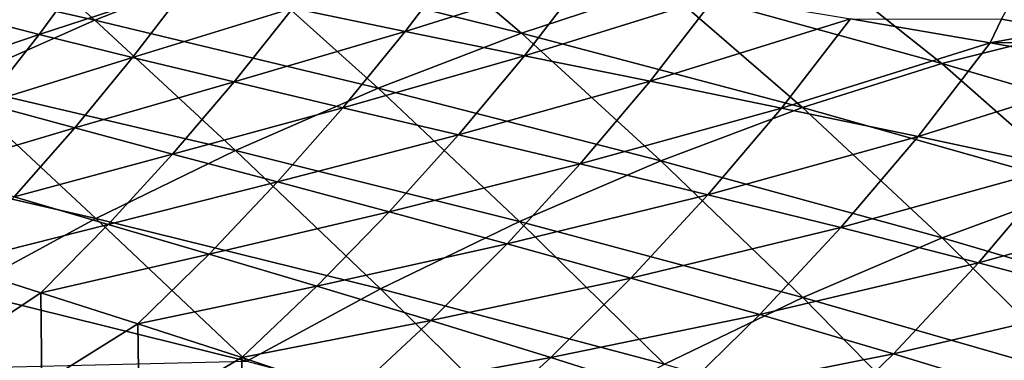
# Model space of a CAD drawing. Header units: metres. Extents: x -92 to 264, y -100 to 50.
# Tile 247 of 256: x 220.58 to 231.22, y 10.71 to 14.38. Entities that reach past the tile are written whole.
import ezdxf

# ---------------------------------------------------------------- set-up
doc = ezdxf.new("R2010")
doc.units = ezdxf.units.M
doc.layers.add('solid_21062050_01', color=7, linetype='CONTINUOUS')

msp = doc.modelspace()

# ---------------------------------------------------------------- linework, layer by layer
at = {"layer": 'solid_21062050_01'}
for points in [[(219.889328, 15.704628, 154.314468), (218.327789, 15.06758, 158.018448), (221.394669, 14.377771, 159.11026)], [(222.954651, 14.994248, 155.381332), (219.889328, 15.704628, 154.314468), (221.394669, 14.377771, 159.11026)], [(224.491821, 15.523168, 151.681671), (222.954651, 14.994248, 155.381332), (226.006866, 14.237988, 156.40683)], [(227.531738, 14.73979, 152.700226), (224.491821, 15.523168, 151.681671), (226.006866, 14.237988, 156.40683)], [(230.450836, 15.419227, 145.501923), (229.009964, 15.134303, 149.073425), (232.014557, 14.27679, 150.060837)], [(233.445328, 14.532551, 146.476517), (230.450836, 15.419227, 145.501923), (232.014557, 14.27679, 150.060837)], [(229.009964, 15.134303, 149.073425), (227.531738, 14.73979, 152.700226), (230.549606, 13.910293, 153.692642)], [(232.014557, 14.27679, 150.060837), (229.009964, 15.134303, 149.073425), (230.549606, 13.910293, 153.692642)], [(221.394669, 14.377771, 159.11026), (218.327789, 15.06758, 158.018448), (219.84314, 13.689944, 162.7957)], [(224.750412, 14.256488, 114.091118), (223.53447, 14.507876, 112.671547), (225.393509, 15.101626, 114.101624)], [(224.750412, 14.256488, 114.091118), (225.393509, 15.101626, 114.101624), (226.71698, 14.873342, 115.398766)], [(220.79274, 14.224011, 109.410637), (219.873459, 14.461667, 107.633667), (221.348312, 14.983413, 109.541359)], [(220.79274, 14.224011, 109.410637), (221.348312, 14.983413, 109.541359), (222.398163, 14.749801, 111.161751)], [(222.954651, 14.994248, 155.381332), (221.394669, 14.377771, 159.11026), (224.458023, 13.642634, 160.14003)], [(226.006866, 14.237988, 156.40683), (222.954651, 14.994248, 155.381332), (224.458023, 13.642634, 160.14003)], [(226.039368, 13.994332, 115.440826), (224.750412, 14.256488, 114.091118), (226.71698, 14.873342, 115.398766)], [(226.039368, 13.994332, 115.440826), (226.71698, 14.873342, 115.398766), (228.107147, 14.637745, 116.640518)], [(221.803513, 13.974299, 111.063972), (220.79274, 14.224011, 109.410637), (222.398163, 14.749801, 111.161751)], [(221.803513, 13.974299, 111.063972), (222.398163, 14.749801, 111.161751), (223.53447, 14.507876, 112.671547)], [(227.531738, 14.73979, 152.700226), (226.006866, 14.237988, 156.40683), (229.042709, 13.433846, 157.391541)], [(230.549606, 13.910293, 153.692642), (227.531738, 14.73979, 152.700226), (229.042709, 13.433846, 157.391541)], [(227.396057, 13.719301, 116.740799), (226.039368, 13.994332, 115.440826), (228.107147, 14.637745, 116.640518)], [(227.396057, 13.719301, 116.740799), (228.107147, 14.637745, 116.640518), (229.559647, 14.391875, 117.848152)], [(222.899689, 13.711061, 112.613861), (221.803513, 13.974299, 111.063972), (223.53447, 14.507876, 112.671547)], [(222.899689, 13.711061, 112.613861), (223.53447, 14.507876, 112.671547), (224.750412, 14.256488, 114.091118)], [(231.296036, 14.574215, 118.920792), (231.837463, 14.272317, 119.447418), (231.193542, 14.387497, 118.951897)], [(219.327515, 13.725333, 107.476715), (219.873459, 14.461667, 107.633667), (220.79274, 14.224011, 109.410637)], [(221.394669, 14.377771, 159.11026), (219.84314, 13.689944, 162.7957), (222.914978, 12.969996, 163.829422)], [(224.458023, 13.642634, 160.14003), (221.394669, 14.377771, 159.11026), (222.914978, 12.969996, 163.829422)], [(228.815598, 13.429008, 118.011116), (227.396057, 13.719301, 116.740799), (229.559647, 14.391875, 117.848152)], [(228.815598, 13.429008, 118.011116), (229.559647, 14.391875, 117.848152), (231.070145, 14.132769, 119.042946)], [(231.070145, 14.132769, 119.042946), (229.559647, 14.391875, 117.848152), (231.193542, 14.387497, 118.951897)], [(231.070145, 14.132769, 119.042946), (231.193542, 14.387497, 118.951897), (231.837463, 14.272317, 119.447418)], [(232.014557, 14.27679, 150.060837), (230.549606, 13.910293, 153.692642), (233.544083, 13.033881, 154.658157)], [(231.070145, 14.132769, 119.042946), (231.837463, 14.272317, 119.447418), (232.496658, 14.151866, 119.951355)], [(220.208862, 13.477907, 109.279602), (219.327515, 13.725333, 107.476715), (220.79274, 14.224011, 109.410637)], [(220.208862, 13.477907, 109.279602), (220.79274, 14.224011, 109.410637), (221.803513, 13.974299, 111.063972)], [(224.07515, 13.43282, 114.080521), (222.899689, 13.711061, 112.613861), (224.750412, 14.256488, 114.091118)], [(224.07515, 13.43282, 114.080521), (224.750412, 14.256488, 114.091118), (226.039368, 13.994332, 115.440826)], [(226.006866, 14.237988, 156.40683), (224.458023, 13.642634, 160.14003), (227.512833, 12.85964, 161.110962)], [(229.042709, 13.433846, 157.391541), (226.006866, 14.237988, 156.40683), (227.512833, 12.85964, 161.110962)], [(232.634552, 13.856797, 120.245934), (231.070145, 14.132769, 119.042946), (232.496658, 14.151866, 119.951355)], [(230.293152, 13.121069, 119.271851), (228.815598, 13.429008, 118.011116), (231.070145, 14.132769, 119.042946)], [(230.293152, 13.121069, 119.271851), (231.070145, 14.132769, 119.042946), (232.634552, 13.856797, 120.245934)], [(221.179672, 13.214245, 110.966133), (220.208862, 13.477907, 109.279602), (221.803513, 13.974299, 111.063972)], [(221.179672, 13.214245, 110.966133), (221.803513, 13.974299, 111.063972), (222.899689, 13.711061, 112.613861)], [(225.323914, 13.138072, 115.484001), (224.07515, 13.43282, 114.080521), (226.039368, 13.994332, 115.440826)], [(225.323914, 13.138072, 115.484001), (226.039368, 13.994332, 115.440826), (227.396057, 13.719301, 116.740799)], [(230.549606, 13.910293, 153.692642), (229.042709, 13.433846, 157.391541), (232.058807, 12.580029, 158.339294)], [(231.824127, 12.792468, 120.542847), (230.293152, 13.121069, 119.271851), (232.634552, 13.856797, 120.245934)], [(233.544083, 13.033881, 154.658157), (230.549606, 13.910293, 153.692642), (232.058807, 12.580029, 158.339294)], [(219.84314, 13.689944, 162.7957), (218.330948, 12.94695, 166.365158), (221.407318, 12.236165, 167.405365)], [(222.914978, 12.969996, 163.829422), (219.84314, 13.689944, 162.7957), (221.407318, 12.236165, 167.405365)], [(222.234558, 12.932608, 112.556297), (221.179672, 13.214245, 110.966133), (222.899689, 13.711061, 112.613861)], [(222.234558, 12.932608, 112.556297), (222.899689, 13.711061, 112.613861), (224.07515, 13.43282, 114.080521)], [(224.458023, 13.642634, 160.14003), (222.914978, 12.969996, 163.829422), (225.984879, 12.202393, 164.789749)], [(227.512833, 12.85964, 161.110962), (224.458023, 13.642634, 160.14003), (225.984879, 12.202393, 164.789749)], [(226.640549, 12.825109, 116.843437), (225.323914, 13.138072, 115.484001), (227.396057, 13.719301, 116.740799)], [(226.640549, 12.825109, 116.843437), (227.396057, 13.719301, 116.740799), (228.815598, 13.429008, 118.011116)], [(219.594589, 12.744649, 109.149689), (220.208862, 13.477907, 109.279602), (221.179672, 13.214245, 110.966133)], [(223.368195, 12.631255, 114.070091), (222.234558, 12.932608, 112.556297), (224.07515, 13.43282, 114.080521)], [(223.368195, 12.631255, 114.070091), (224.07515, 13.43282, 114.080521), (225.323914, 13.138072, 115.484001)], [(228.019836, 12.492159, 118.177696), (226.640549, 12.825109, 116.843437), (228.815598, 13.429008, 118.011116)], [(229.042709, 13.433846, 157.391541), (227.512833, 12.85964, 161.110962), (230.552979, 12.025782, 162.033127)], [(228.019836, 12.492159, 118.177696), (228.815598, 13.429008, 118.011116), (230.293152, 13.121069, 119.271851)], [(232.058807, 12.580029, 158.339294), (229.042709, 13.433846, 157.391541), (230.552979, 12.025782, 162.033127)], [(220.525162, 12.469509, 110.869308), (219.594589, 12.744649, 109.149689), (221.179672, 13.214245, 110.966133)], [(220.525162, 12.469509, 110.869308), (221.179672, 13.214245, 110.966133), (222.234558, 12.932608, 112.556297)], [(224.575165, 12.308498, 115.527214), (223.368195, 12.631255, 114.070091), (225.323914, 13.138072, 115.484001)], [(224.575165, 12.308498, 115.527214), (225.323914, 13.138072, 115.484001), (226.640549, 12.825109, 116.843437)], [(229.456543, 12.137451, 119.505623), (228.019836, 12.492159, 118.177696), (230.293152, 13.121069, 119.271851)], [(229.456543, 12.137451, 119.505623), (230.293152, 13.121069, 119.271851), (231.824127, 12.792468, 120.542847)], [(221.407318, 12.236165, 167.405365), (218.330948, 12.94695, 166.365158), (219.964005, 11.45658, 170.801071)], [(221.538513, 12.17284, 112.499443), (220.525162, 12.469509, 110.869308), (222.234558, 12.932608, 112.556297)], [(222.914978, 12.969996, 163.829422), (221.407318, 12.236165, 167.405365), (224.484116, 11.476377, 168.36792)], [(221.538513, 12.17284, 112.499443), (222.234558, 12.932608, 112.556297), (223.368195, 12.631255, 114.070091)], [(225.984879, 12.202393, 164.789749), (222.914978, 12.969996, 163.829422), (224.484116, 11.476377, 168.36792)], [(225.849915, 11.962916, 116.945854), (224.575165, 12.308498, 115.527214), (226.640549, 12.825109, 116.843437)], [(225.849915, 11.962916, 116.945854), (226.640549, 12.825109, 116.843437), (228.019836, 12.492159, 118.177696)], [(227.512833, 12.85964, 161.110962), (225.984879, 12.202393, 164.789749), (229.044678, 11.383129, 165.692093)], [(230.552979, 12.025782, 162.033127), (227.512833, 12.85964, 161.110962), (229.044678, 11.383129, 165.692093)], [(230.945862, 11.758621, 120.845863), (229.456543, 12.137451, 119.505623), (231.824127, 12.792468, 120.542847)], [(230.945862, 11.758621, 120.845863), (231.824127, 12.792468, 120.542847), (233.405472, 12.437025, 121.842773)], [(222.630066, 11.852703, 114.059799), (221.538513, 12.17284, 112.499443), (223.368195, 12.631255, 114.070091)], [(222.630066, 11.852703, 114.059799), (223.368195, 12.631255, 114.070091), (224.575165, 12.308498, 115.527214)], [(232.058807, 12.580029, 158.339294), (230.552979, 12.025782, 162.033127), (233.57222, 11.137995, 162.917374)], [(219.841888, 11.742915, 110.774117), (220.525162, 12.469509, 110.869308), (221.538513, 12.17284, 112.499443)], [(227.186768, 11.593181, 118.343681), (225.849915, 11.962916, 116.945854), (228.019836, 12.492159, 118.177696)], [(227.186768, 11.593181, 118.343681), (228.019836, 12.492159, 118.177696), (229.456543, 12.137451, 119.505623)], [(232.48497, 11.35033, 122.215904), (230.945862, 11.758621, 120.845863), (233.405472, 12.437025, 121.842773)], [(221.407318, 12.236165, 167.405365), (219.964005, 11.45658, 170.801071), (223.037155, 10.694242, 171.789948)], [(224.484116, 11.476377, 168.36792), (221.407318, 12.236165, 167.405365), (223.037155, 10.694242, 171.789948)], [(223.795029, 11.507258, 115.569725), (222.630066, 11.852703, 114.059799), (224.575165, 12.308498, 115.527214)], [(223.795029, 11.507258, 115.569725), (224.575165, 12.308498, 115.527214), (225.849915, 11.962916, 116.945854)], [(220.813004, 11.433811, 112.443665), (219.841888, 11.742915, 110.774117), (221.538513, 12.17284, 112.499443)], [(220.813004, 11.433811, 112.443665), (221.538513, 12.17284, 112.499443), (222.630066, 11.852703, 114.059799)], [(225.984879, 12.202393, 164.789749), (224.484116, 11.476377, 168.36792), (227.552994, 10.663339, 169.270126)], [(229.044678, 11.383129, 165.692093), (225.984879, 12.202393, 164.789749), (227.552994, 10.663339, 169.270126)], [(228.580093, 11.197961, 119.73838), (227.186768, 11.593181, 118.343681), (229.456543, 12.137451, 119.505623)], [(228.580093, 11.197961, 119.73838), (229.456543, 12.137451, 119.505623), (230.945862, 11.758621, 120.845863)], [(230.552979, 12.025782, 162.033127), (229.044678, 11.383129, 165.692093), (232.086029, 10.508017, 166.552963)], [(233.57222, 11.137995, 162.917374), (230.552979, 12.025782, 162.033127), (232.086029, 10.508017, 166.552963)], [(225.027557, 11.135217, 117.046463), (223.795029, 11.507258, 115.569725), (225.849915, 11.962916, 116.945854)], [(225.027557, 11.135217, 117.046463), (225.849915, 11.962916, 116.945854), (227.186768, 11.593181, 118.343681)], [(221.861633, 11.098218, 114.049767), (220.813004, 11.433811, 112.443665), (222.630066, 11.852703, 114.059799)], [(221.861633, 11.098218, 114.049767), (222.630066, 11.852703, 114.059799), (223.795029, 11.507258, 115.569725)], [(219.844269, 10.791911, 112.011169), (219.841888, 11.742915, 110.774117), (220.813004, 11.433811, 112.443665)], [(230.02478, 10.775377, 121.147408), (228.580093, 11.197961, 119.73838), (230.945862, 11.758621, 120.845863)], [(230.02478, 10.775377, 121.147408), (230.945862, 11.758621, 120.845863), (232.48497, 11.35033, 122.215904)], [(222.983566, 10.734172, 115.611343), (221.861633, 11.098218, 114.049767), (223.795029, 11.507258, 115.569725)], [(222.983566, 10.734172, 115.611343), (223.795029, 11.507258, 115.569725), (225.027557, 11.135217, 117.046463)], [(226.321487, 10.735474, 118.506592), (225.027557, 11.135217, 117.046463), (227.186768, 11.593181, 118.343681)], [(226.321487, 10.735474, 118.506592), (227.186768, 11.593181, 118.343681), (228.580093, 11.197961, 119.73838)], [(223.037155, 10.694242, 171.789948), (219.964005, 11.45658, 170.801071), (218.866394, 10.596066, 174.004166)], [(220.823349, 10.452728, 113.660049), (219.844269, 10.791911, 112.011169), (220.813004, 11.433811, 112.443665)], [(220.823349, 10.452728, 113.660049), (220.813004, 11.433811, 112.443665), (221.861633, 11.098218, 114.049767)], [(224.484116, 11.476377, 168.36792), (223.037155, 10.694242, 171.789948), (226.10051, 9.874981, 172.726563)], [(227.552994, 10.663339, 169.270126), (224.484116, 11.476377, 168.36792), (226.10051, 9.874981, 172.726563)], [(229.044678, 11.383129, 165.692093), (227.552994, 10.663339, 169.270126), (230.605408, 9.792493, 170.130386)], [(232.086029, 10.508017, 166.552963), (229.044678, 11.383129, 165.692093), (230.605408, 9.792493, 170.130386)], [(231.518448, 10.320771, 122.587151), (230.02478, 10.775377, 121.147408), (232.48497, 11.35033, 122.215904)], [(227.670639, 10.306926, 119.96666), (226.321487, 10.735474, 118.506592), (228.580093, 11.197961, 119.73838)], [(227.670639, 10.306926, 119.96666), (228.580093, 11.197961, 119.73838), (230.02478, 10.775377, 121.147408)], [(221.875153, 10.083378, 115.266556), (220.823349, 10.452728, 113.660049), (221.861633, 11.098218, 114.049767)], [(221.875153, 10.083378, 115.266556), (221.861633, 11.098218, 114.049767), (222.983566, 10.734172, 115.611343)], [(224.172699, 10.340412, 117.14476), (222.983566, 10.734172, 115.611343), (225.027557, 11.135217, 117.046463)], [(224.172699, 10.340412, 117.14476), (225.027557, 11.135217, 117.046463), (226.321487, 10.735474, 118.506592)], [(219.913315, 9.787999, 113.47715), (219.844269, 10.791911, 112.011169), (220.823349, 10.452728, 113.660049)], [(229.069504, 9.847957, 121.443031), (227.670639, 10.306926, 119.96666), (230.02478, 10.775377, 121.147408)], [(229.069504, 9.847957, 121.443031), (230.02478, 10.775377, 121.147408), (231.518448, 10.320771, 122.587151)], [(222.994095, 9.682425, 116.846512), (221.875153, 10.083378, 115.266556), (222.983566, 10.734172, 115.611343)], [(222.994095, 9.682425, 116.846512), (222.983566, 10.734172, 115.611343), (224.172699, 10.340412, 117.14476)], [(225.422241, 9.915912, 118.66552), (224.172699, 10.340412, 117.14476), (226.321487, 10.735474, 118.506592)], [(225.422241, 9.915912, 118.66552), (226.321487, 10.735474, 118.506592), (227.670639, 10.306926, 119.96666)]]:
    msp.add_3dface(points, dxfattribs=at)

doc.saveas('drawing.dxf')
